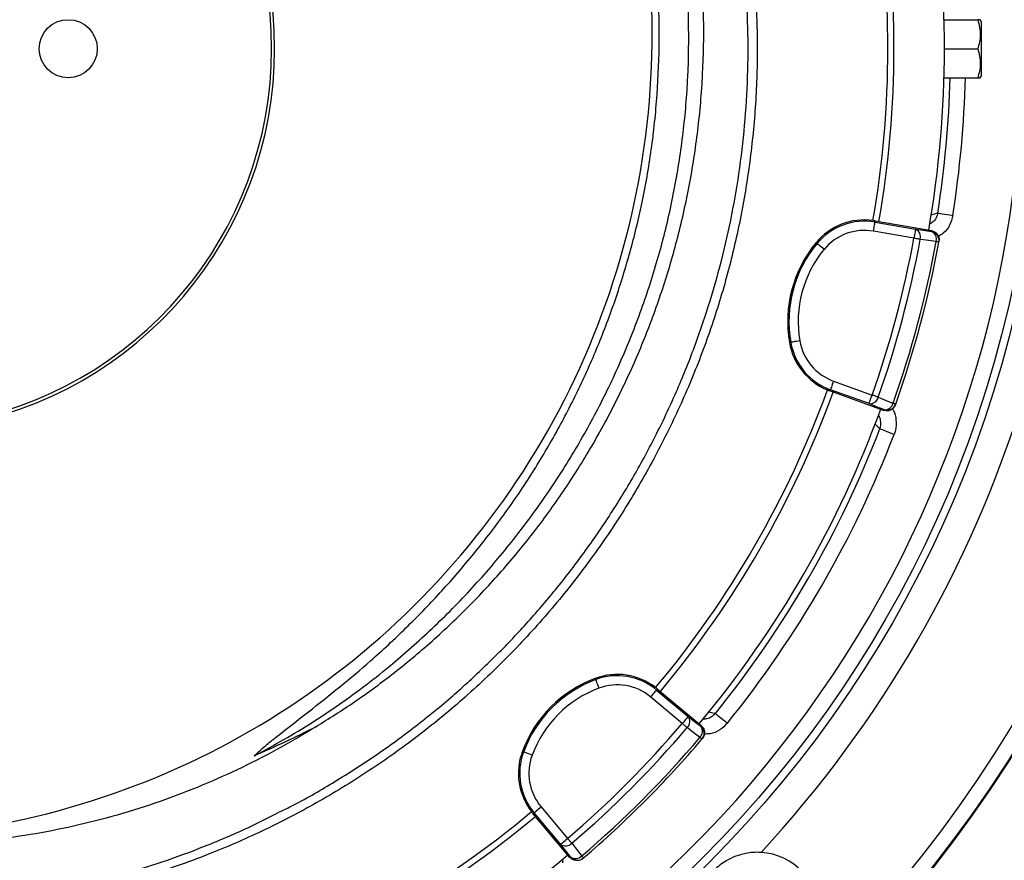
# Model space of a CAD drawing. Header units: millimetres. Extents: x 6202 to 13939, y 4827 to 14768.
# Tile 13 of 18: x 9698 to 11307, y 9750 to 11125. Entities that reach past the tile are written whole.
import ezdxf

# ---------------------------------------------------------------- set-up
doc = ezdxf.new("R2010")
doc.units = ezdxf.units.MM
doc.header["$LTSCALE"] = 5

msp = doc.modelspace()

# ---------------------------------------------------------------- linework, layer by layer
at = {"color": 7, "linetype": 'Continuous', "lineweight": 25}
for p, q in [((11208.9, 11124.8), (11263.8, 11124.8)), ((11269.5, 11122.3), (11268.1, 11124.8)), ((11269.5, 11122.3), (11269.5, 11032.3)), ((11209.5, 11077.3), (11263.8, 11077.3)), ((11208.9, 11029.8), (11263.8, 11029.8)), ((11268.1, 11029.8), (11269.5, 11032.3)), ((11096.4, 10795.8), (11096, 10793.8)), ((11096, 10793.8), (11162.1, 10782.2)), ((11096.4, 10795.8), (11188.4, 10779.8)), ((11159.6, 10767.4), (11093.4, 10779)), ((11188.1, 10778.6), (11188.4, 10779.8)), ((10999.6, 10760.1), (11001.2, 10758.7)), ((11200.3, 10761.1), (11200.5, 10762.3)), ((10956.1, 10596.8), (10958.2, 10597.1)), ((11028.1, 10533.7), (11091.3, 10510.9)), ((11022.3, 10517.6), (11023, 10519.6)), ((11110.1, 10485.8), (11022.3, 10517.6)), ((11086.2, 10496.8), (11023, 10519.6)), ((11129.4, 10495), (11129.8, 10496.1)), ((11110.1, 10485.8), (11110.5, 10487)), ((10638.7, 10047.6), (10639.4, 10045.6)), ((10740.4, 10030.1), (10739, 10028.5)), ((10739, 10028.5), (10790.5, 9985.4)), ((10740.4, 10030.1), (10812, 9970.2)), ((10780.9, 9973.9), (10729.4, 10017)), ((10811.2, 9969.3), (10812, 9970.2)), ((10813, 9948.1), (10813.8, 9949)), ((10519.4, 9927.8), (10521.4, 9927.1)), ((10550.2, 9837.2), (10593.5, 9785.9)), ((10537.1, 9826.2), (10538.8, 9827.6)), ((10597.3, 9754.8), (10537.1, 9826.2)), ((10582, 9776.2), (10538.8, 9827.6)), ((10597.3, 9754.8), (10598.2, 9755.6)), ((10618.5, 9753), (10619.4, 9753.8))]:
    msp.add_line(p, q, dxfattribs=at)
at = {"color": 7, "linetype": 'Continuous', "lineweight": 25, "flags": 128}
for points in [[(11187.6, 10805.6), (11189.5, 10806.1), (11196.8, 10808.1), (11198.5, 10808.6)], [(11198.5, 10808.6), (11199.1, 10808.5), (11200.6, 10808.2), (11203, 10807.9), (11206, 10807.4), (11209.7, 10806.8), (11213.9, 10806.1), (11218.5, 10805.4), (11223.2, 10804.7)], [(11093.4, 10779), (11093.9, 10781.8), (11094.4, 10784.5), (11094.8, 10787), (11095.2, 10789.2), (11095.5, 10791.1), (11095.8, 10792.5), (11095.9, 10793.4), (11096, 10793.8)], [(11162.1, 10782.2), (11162.1, 10781.8), (11161.9, 10780.9), (11161.7, 10779.5), (11161.4, 10777.7), (11161, 10775.5), (11160.5, 10773), (11160.1, 10770.3), (11159.6, 10767.4)], [(11162.1, 10782.2), (11175.4, 10780.4), (11188.1, 10778.6)], [(11012.8, 10749.2), (11010.6, 10751), (11008.4, 10752.8), (11006.5, 10754.4), (11004.7, 10755.8), (11003.3, 10757), (11002.2, 10757.9), (11001.5, 10758.5), (11001.2, 10758.7)], [(11170, 10765.5), (11168.9, 10765.7), (11167.8, 10765.9), (11166.5, 10766.2), (11165.2, 10766.4), (11163.9, 10766.6), (11162.4, 10766.9), (11161, 10767.2), (11159.6, 10767.4)], [(11196, 10761.9), (11175, 10764.8), (11170, 10765.5)], [(11200.3, 10761.1), (11200.2, 10761.1), (11200, 10761.2), (11199.7, 10761.2), (11199.2, 10761.3), (11198.6, 10761.4), (11197.8, 10761.6), (11197, 10761.7), (11196, 10761.9)], [(10973, 10599.6), (10970.2, 10599.2), (10967.4, 10598.7), (10964.9, 10598.3), (10962.7, 10597.9), (10960.9, 10597.6), (10959.5, 10597.3), (10958.6, 10597.2), (10958.2, 10597.1)], [(11028.1, 10533.7), (11027.2, 10531), (11026.2, 10528.4), (11025.4, 10526), (11024.6, 10523.9), (11024, 10522.2), (11023.5, 10520.8), (11023.2, 10520), (11023, 10519.6)], [(11086.2, 10496.8), (11086.3, 10497.1), (11086.6, 10498), (11087.1, 10499.3), (11087.7, 10501.1), (11088.5, 10503.2), (11089.4, 10505.6), (11090.3, 10508.2), (11091.3, 10510.9)], [(11110.5, 10487), (11098.6, 10491.8), (11086.2, 10496.8)], [(11101.3, 10507.3), (11100.3, 10507.7), (11099.1, 10508.1), (11098, 10508.5), (11096.7, 10509), (11095.4, 10509.4), (11094, 10509.9), (11092.7, 10510.4), (11091.3, 10510.9)], [(11101.3, 10507.3), (11121, 10499.4), (11125.6, 10497.5)], [(11129.8, 10496.1), (11129.7, 10496.1), (11129.5, 10496.2), (11129.2, 10496.3), (11128.7, 10496.5), (11128.1, 10496.7), (11127.4, 10496.9), (11126.6, 10497.2), (11125.6, 10497.5)], [(11103.9, 10455.5), (11102.6, 10456.9), (11097.2, 10462.3), (11096, 10463.5)], [(11127.2, 10446.5), (11122.8, 10448.2), (11118.5, 10449.9), (11114.5, 10451.4), (11111, 10452.8), (11108.1, 10453.9), (11105.9, 10454.7), (11104.5, 10455.3), (11103.9, 10455.5)], [(10644.7, 10031.5), (10643.7, 10034.2), (10642.7, 10036.8), (10641.8, 10039.2), (10641, 10041.3), (10640.4, 10043), (10639.9, 10044.4), (10639.6, 10045.2), (10639.4, 10045.6)], [(10729.4, 10017), (10731.2, 10019.2), (10733, 10021.3), (10734.6, 10023.3), (10736.1, 10025), (10737.3, 10026.4), (10738.2, 10027.5), (10738.8, 10028.2), (10739, 10028.5)], [(10790.5, 9985.4), (10790.3, 9985.1), (10789.7, 9984.4), (10788.8, 9983.3), (10787.6, 9981.9), (10786.1, 9980.2), (10784.5, 9978.2), (10782.7, 9976.1), (10780.9, 9973.9)], [(10790.5, 9985.4), (10801.1, 9977.2), (10811.2, 9969.3)], [(10824.3, 9992.9), (10826.1, 9992.4), (10833.5, 9990.5), (10835.2, 9990.1)], [(10835.2, 9990.1), (10835.7, 9989.7), (10836.9, 9988.7), (10838.7, 9987.2), (10841.1, 9985.3), (10844, 9982.9), (10847.3, 9980.2), (10850.9, 9977.4), (10854.6, 9974.4)], [(10789, 9967), (10788.2, 9967.8), (10787.3, 9968.5), (10786.3, 9969.3), (10785.3, 9970.2), (10784.2, 9971.1), (10783.1, 9972), (10782, 9973), (10780.9, 9973.9)], [(10809.7, 9950.9), (10792.9, 9964), (10789, 9967)], [(10813, 9948.1), (10813, 9948.1), (10812.8, 9948.3), (10812.5, 9948.5), (10812.2, 9948.8), (10811.7, 9949.2), (10811.1, 9949.7), (10810.4, 9950.3), (10809.7, 9950.9)], [(10535.4, 9921.9), (10532.7, 9922.9), (10530.1, 9923.9), (10527.8, 9924.7), (10525.6, 9925.5), (10523.9, 9926.2), (10522.6, 9926.7), (10521.7, 9927), (10521.4, 9927.1)], [(10550.2, 9837.2), (10548, 9835.4), (10545.9, 9833.6), (10544, 9832), (10542.3, 9830.5), (10540.8, 9829.3), (10539.7, 9828.4), (10539.1, 9827.8), (10538.8, 9827.6)], [(10582, 9776.2), (10582.3, 9776.4), (10583, 9777), (10584.1, 9777.9), (10585.5, 9779.2), (10587.2, 9780.6), (10589.2, 9782.2), (10591.3, 9784), (10593.5, 9785.9)], [(10598.2, 9755.6), (10590.3, 9765.7), (10582, 9776.2)], [(10600.4, 9777.8), (10599.7, 9778.6), (10598.9, 9779.5), (10598.1, 9780.5), (10597.2, 9781.5), (10596.3, 9782.6), (10595.4, 9783.6), (10594.4, 9784.7), (10593.5, 9785.9)], [(10600.4, 9777.8), (10613.5, 9761.1), (10616.6, 9757.2)], [(10619.4, 9753.8), (10619.4, 9753.9), (10619.2, 9754), (10619, 9754.3), (10618.7, 9754.7), (10618.3, 9755.2), (10617.8, 9755.7), (10617.2, 9756.4), (10616.6, 9757.2)]]:
    msp.add_lwpolyline(points, dxfattribs=at)
at = {"color": 7, "linetype": 'Continuous', "lineweight": 25}
for centre, radius in [((9489.5, 11077.3), 2165), ((9489.5, 11077.3), 2163.8), ((9489.5, 11077.3), 2138.8), ((9489.5, 11077.3), 1885.1), ((9489.5, 11077.3), 1872.4), ((9777, 11077.3), 47.5)]:
    msp.add_circle(centre, radius, dxfattribs=at)
for centre, radius, start, end in [((9489.5, 11077.3), 1847.4, 306.4353, 243.4191), ((9489.5, 11077.3), 625, 279.2069, 80.7931), ((9489.5, 11077.3), 620, 279.2818, 80.7182), ((9416.6, 11100.3), 1315, 277.6513, 23.3134), ((9489.5, 11077.3), 1720, 350.0668, 9.9503), ((9489.5, 11077.3), 1627.5, 350.0626, 9.9451), ((9489.5, 11077.3), 1637.5, 350.0652, 9.9429), ((11078.7, 10694.7), 102.6, 82.2169, 140.4461), ((11078.7, 10694.7), 100.5, 80.0975, 140.4461), ((11078.7, 10694.7), 102.6, 80.0975, 82.2169), ((11078.7, 10694.7), 85.5, 80.0975, 140.4461), ((11156.7, 10769.5), 13.8, 343.4332, 66.995), ((11182.7, 10765.9), 13.8, 343.4534, 67.0006), ((11185.6, 10763.8), 15, 349.6618, 80.1146), ((11155.8, 10631.1), 202.6, 140.4461, 189.7488), ((11155.8, 10631.1), 200.5, 140.4461, 189.7488), ((9498.5, 11072.1), 1688.8, 340.5889, 349.606), ((9498.5, 11072.1), 1699.4, 340.5889, 349.606), ((9498.5, 11072.1), 1725.6, 340.5508, 349.6441), ((9498.5, 11072.1), 1730, 340.5508, 349.6441), ((11155.8, 10631.1), 185.5, 140.4461, 189.7488), ((11057.3, 10614.1), 102.6, 189.7488, 247.714), ((11057.3, 10614.1), 100.5, 189.7488, 250.0975), ((11057.3, 10614.1), 85.5, 189.7488, 250.0975), ((9489.5, 11077.3), 1627.5, 320.0626, 339.9451), ((9489.5, 11077.3), 1637.5, 320.0652, 339.9429), ((11057.3, 10614.1), 102.6, 247.714, 250.0975), ((9489.5, 11077.3), 1935.1, 317.2152, 342.7848), ((11087.8, 10510.5), 13.8, 263.2, 346.7617), ((11112.2, 10500.7), 13.8, 263.1947, 346.741), ((11115.6, 10501.1), 15, 250.0807, 340.5327), ((9489.5, 11077.3), 1720, 320.0668, 339.9503), ((9489.5, 11077.3), 1730, 321.064, 338.936), ((9489.5, 11077.3), 1755, 321.064, 338.936), ((10709.5, 9857.7), 202.6, 110.4461, 159.7488), ((10709.5, 9857.7), 200.5, 110.4461, 159.7488), ((10674.5, 9951.4), 102.6, 52.2169, 110.4461), ((10674.5, 9951.4), 100.5, 50.0975, 110.4461), ((10709.5, 9857.7), 185.5, 110.4461, 159.7488), ((10674.5, 9951.4), 85.5, 50.0975, 110.4461), ((10674.5, 9951.4), 102.6, 50.0975, 52.2169), ((10779.5, 9977.1), 13.8, 313.4325, 36.9951), ((9494.7, 11068.3), 1688.8, 310.5889, 319.606), ((9494.7, 11068.3), 1699.4, 310.5889, 319.606), ((10800.2, 9961), 13.8, 313.4526, 37.0009), ((10801.6, 9957.8), 15, 319.662, 50.1145), ((9494.7, 11068.3), 1725.6, 310.5508, 319.6441), ((9494.7, 11068.3), 1730, 310.5508, 319.6441), ((10615.6, 9892.3), 102.6, 159.7488, 217.714), ((10615.6, 9892.3), 100.5, 159.7488, 220.0975), ((10615.6, 9892.3), 85.5, 159.7488, 220.0975), ((9489.5, 11077.3), 1627.5, 290.0626, 309.9451), ((9489.5, 11077.3), 1637.5, 290.0652, 309.9429), ((10615.6, 9892.3), 102.6, 217.714, 220.0975), ((10590.3, 9787.3), 13.8, 233.1989, 316.7628), ((9489.5, 11077.3), 1720, 290.0668, 309.9503), ((10606.5, 9766.6), 13.8, 233.195, 316.742), ((10609.7, 9765.2), 15, 220.0807, 310.5331), ((10903.7, 9663.1), 100, 183.4129, 86.5871)]:
    msp.add_arc(centre, radius, start, end, dxfattribs=at)
at = {"color": 8, "linetype": 'Continuous', "lineweight": 25}
for radius, end in [(1730, 358.4266), (1755, 358.449)]:
    msp.add_arc((9489.5, 11077.3), radius, 351.064, end, dxfattribs=at)
at = {"color": 7, "linetype": 'Continuous', "lineweight": 25}
msp.add_ellipse((9416.6, 11582.2), major_axis=(0, 1798.6), ratio=0.963433, start_param=3.53523, end_param=3.598839, dxfattribs=at)
for points, knots in [([(13119.4, 8189.9), (13146.2, 8228.5), (13199.2, 8304.7), (13273.2, 8420.7), (13342.1, 8535.9), (13405.9, 8650.3), (13464.9, 8763.5), (13519.2, 8875.4), (13569, 8985.7), (13616.7, 9099.4), (13661.9, 9216.1), (13704.2, 9335.4), (13741.8, 9452), (13775.2, 9565.6), (13804.4, 9676), (13830, 9783.1), (13852.9, 9890.8), (13873.1, 9998.7), (13890.5, 10106.3), (13904.6, 10209.3), (13915.7, 10307.5), (13924.3, 10401), (13930.6, 10489.6), (13935.1, 10575.7), (13938, 10660), (13939.2, 10744.3), (13938.9, 10827.8), (13937.1, 10911.6), (13932.7, 11020.8), (13923.6, 11155.6), (13907.2, 11315.8), (13884.9, 11476.4), (13856.7, 11637.3), (13822.5, 11798.3), (13784, 11951.3), (13742.4, 12096.2), (13698.4, 12232.7), (13650.1, 12368.1), (13597.4, 12502.2), (13540.3, 12634.9), (13478.9, 12765.8), (13411.6, 12894.1), (13339.1, 13019.4), (13261.4, 13141.6), (13178.6, 13260.3), (13090.9, 13375.5), (12998.5, 13486.9), (12901.3, 13594.3), (12799.7, 13697.5), (12693.9, 13796.4), (12584, 13890.7), (12470.2, 13980.3), (12352.9, 14064.9), (12232.2, 14144.5), (12108.2, 14219), (11974.3, 14291.7), (11830.8, 14362.6), (11677.8, 14431), (11522.7, 14493), (11365.7, 14548.9), (11206.8, 14598.5), (11046.1, 14641.9), (10884, 14678.9), (10720.9, 14709.6), (10557.2, 14733.6), (10395, 14751.6), (10287.2, 14758.2), (10234.2, 14761.5)], [0, 0, 0, 0, 0.015993, 0.031605, 0.046839, 0.061696, 0.076181, 0.090295, 0.10404, 0.117419, 0.132262, 0.146633, 0.160533, 0.173965, 0.18693, 0.199432, 0.211473, 0.224415, 0.236783, 0.248581, 0.259809, 0.270466, 0.280545, 0.290045, 0.299824, 0.30927, 0.31875, 0.328261, 0.337804, 0.355961, 0.374237, 0.392639, 0.411171, 0.429841, 0.448654, 0.464891, 0.481169, 0.497481, 0.513831, 0.530222, 0.54665, 0.563082, 0.579514, 0.595943, 0.612367, 0.628787, 0.645215, 0.661648, 0.678083, 0.694519, 0.710952, 0.727381, 0.7438, 0.76021, 0.776611, 0.793017, 0.812099, 0.831104, 0.85005, 0.868956, 0.88784, 0.906721, 0.925612, 0.944454, 0.963222, 0.981937, 1, 1, 1, 1]), ([(7194.6, 10718.6), (7194.6, 10718.6), (7194.6, 10760.5), (7174.5, 10843), (7169.1, 10968.9), (7165.6, 11094.8), (7170.2, 11220.7), (7180.3, 11336.3), (7194.8, 11441.6), (7211.9, 11536.6), (7233, 11630.9), (7258.2, 11725.1), (7287.6, 11819), (7321.3, 11912.5), (7359, 12004.4), (7400.2, 12093.8), (7444.7, 12180.5), (7492.3, 12264.6), (7543.4, 12346.6), (7598.4, 12427.1), (7657.2, 12506), (7720, 12583), (7786.1, 12657.4), (7854.5, 12728.1), (7925.3, 12795.2), (7998, 12858.7), (8073.4, 12919.2), (8151.9, 12977), (8233.5, 13032), (8318.3, 13083.9), (8405.2, 13132.2), (8497.2, 13178.3), (8594.5, 13221.6), (8697, 13261.6), (8801.3, 13296.7), (8902.9, 13325.5), (9001.2, 13348.8), (9096, 13367.1), (9191.6, 13381.5), (9288.5, 13392), (9386.7, 13398.5), (9486.1, 13400.7), (9585.5, 13398.8), (9683.8, 13392.6), (9780.7, 13382.4), (9876.3, 13368.3), (9971.1, 13350.2), (10066.1, 13328.1), (10160.9, 13301.7), (10255.4, 13270.9), (10348.5, 13236.2), (10439.1, 13197.9), (10527.2, 13156.2), (10612.7, 13111.3), (10696.2, 13062.9), (10778.4, 13010.5), (10859.1, 12954.2), (10938, 12893.9), (11014.3, 12830.3), (11087.2, 12764.1), (11156.5, 12695.6), (11222.3, 12624.9), (11285.2, 12551.5), (11345.5, 12474.9), (11403, 12395), (11457.6, 12312), (11508.7, 12226.7), (11555.6, 12140.1), (11598.3, 12052.5), (11637.1, 11964), (11672.1, 11874), (11703.7, 11781.8), (11731.6, 11687.4), (11755.6, 11590.9), (11775.5, 11493.6), (11791.1, 11396.3), (11802.4, 11299.4), (11809.6, 11203), (11812.8, 11106.3), (11812, 11008.7), (11807, 10910.3), (11797.7, 10811.2), (11784.2, 10712.6), (11766.7, 10615.8), (11745.3, 10520.8), (11720.3, 10427.7), (11691.5, 10335.8), (11658.5, 10244.3), (11621.4, 10153.4), (11580.1, 10063.3), (11534.9, 9975.1), (11485.4, 9887.1), (11429.9, 9800.6), (11374, 9712.3), (11322.9, 9662.5), (11307.3, 9631.3), (11307.3, 9631.3)], [0, 0, 0, 0, 0, 0.013633, 0.027295, 0.040968, 0.054631, 0.068264, 0.078732, 0.089209, 0.099686, 0.110154, 0.120926, 0.131708, 0.14249, 0.153263, 0.163733, 0.174212, 0.184692, 0.195162, 0.205937, 0.216721, 0.227506, 0.23828, 0.248751, 0.25923, 0.26971, 0.28018, 0.290954, 0.301738, 0.312522, 0.323296, 0.335224, 0.347165, 0.359107, 0.371035, 0.381506, 0.391987, 0.402467, 0.412938, 0.423714, 0.434499, 0.445285, 0.45606, 0.466528, 0.477006, 0.487483, 0.497952, 0.508724, 0.519506, 0.530287, 0.541059, 0.551524, 0.561997, 0.57247, 0.582934, 0.593703, 0.604482, 0.615261, 0.62603, 0.636502, 0.646982, 0.657463, 0.667934, 0.678709, 0.689493, 0.700278, 0.711053, 0.721522, 0.732, 0.742479, 0.752948, 0.763722, 0.774506, 0.78529, 0.796064, 0.806545, 0.817036, 0.827527, 0.838009, 0.848796, 0.859593, 0.87039, 0.881177, 0.891621, 0.902073, 0.912526, 0.92297, 0.933715, 0.94447, 0.955226, 0.965971, 0.977312, 0.988659, 1, 1, 1, 1, 1]), ([(10697.9, 11811.5), (10712.4, 11786.6), (10741.4, 11736.8), (10779.1, 11658.9), (10813.5, 11576.4), (10843.3, 11488.8), (10867.9, 11396.4), (10886.3, 11302.5), (10898.4, 11207.7), (10904.1, 11112.4), (10903.2, 11016.9), (10895.8, 10921.5), (10882, 10826.7), (10862, 10733.1), (10835.7, 10641.3), (10803.2, 10551.4), (10764.6, 10463.9), (10720.3, 10379), (10670.4, 10297.3), (10614.6, 10218.5), (10552.8, 10142.9), (10485.2, 10071.1), (10413.7, 10004.8), (10338.6, 9944.4), (10260.4, 9889.8), (10178.7, 9840.5), (10094.1, 9796.7), (10018.6, 9764), (9953.7, 9739.9), (9900.8, 9722.7), (9847.7, 9707.5), (9812.3, 9699.3), (9794.5, 9695.1)], [0, 0, 0, 0, 0.032167, 0.064364, 0.09653, 0.132001, 0.167593, 0.203225, 0.238817, 0.274287, 0.309786, 0.345406, 0.381068, 0.416688, 0.452187, 0.487685, 0.523305, 0.558966, 0.594586, 0.630084, 0.666776, 0.703512, 0.740203, 0.775576, 0.81107, 0.846604, 0.882097, 0.91747, 0.938401, 0.959332, 0.979666, 1, 1, 1, 1]), ([(10122.7, 9829.1), (10129, 9832.2), (10158.5, 9846.5), (10209.8, 9876.3), (10276.4, 9918.6), (10340.9, 9965.4), (10401, 10014.2), (10456.6, 10064.7), (10508, 10116.6), (10556.9, 10171.3), (10603.8, 10229.8), (10648.3, 10291.8), (10690.1, 10357.4), (10728.5, 10425.8), (10763.4, 10496.9), (10794.4, 10570.6), (10820.9, 10645.3), (10843, 10720.6), (10860.7, 10796.2), (10874.3, 10873.5), (10883.6, 10952.2), (10888.5, 11032), (10888.8, 11111.2), (10884.7, 11189.6), (10876.3, 11266.8), (10863.5, 11344.1), (10846.3, 11421.4), (10824.4, 11498.2), (10801.5, 11564.3), (10779.3, 11619.9), (10759.1, 11665.7), (10737.2, 11710.7), (10712.8, 11756.9), (10694.7, 11787.5), (10685.1, 11803.7)], [0, 0, 0, 0, 0.009081, 0.042659, 0.077208, 0.111785, 0.146335, 0.17791, 0.209485, 0.241408, 0.27333, 0.307026, 0.340748, 0.374444, 0.409119, 0.443823, 0.478498, 0.512194, 0.545916, 0.579611, 0.614288, 0.648992, 0.683669, 0.717337, 0.751031, 0.784699, 0.819347, 0.854024, 0.888673, 0.910324, 0.931976, 0.953739, 0.975501, 1, 1, 1, 1]), ([(10181.7, 9968.4), (10203, 9981.7), (10245.6, 10008.5), (10309.3, 10055.3), (10372.7, 10108), (10434.9, 10167.2), (10493.2, 10230.3), (10547, 10296.7), (10596.7, 10367), (10641.8, 10440.9), (10682.4, 10518.3), (10717.9, 10598.1), (10748.1, 10679.9), (10773.4, 10764.8), (10793.2, 10852.8), (10807.3, 10943.7), (10815.2, 11035.4), (10816.9, 11127.3), (10812.2, 11219.5), (10800.8, 11311.7), (10782.9, 11403.5), (10758.4, 11494), (10729.8, 11578.8), (10706.3, 11632.1), (10695.5, 11656.8)], [0, 0, 0, 0, 0.038473, 0.076945, 0.120869, 0.164933, 0.20905, 0.253124, 0.297055, 0.342211, 0.387503, 0.432846, 0.478147, 0.523311, 0.571153, 0.619154, 0.667207, 0.715204, 0.763043, 0.811658, 0.86044, 0.90928, 0.958066, 1, 1, 1, 1]), ([(10306.9, 10071.2), (10330.4, 10091.6), (10377.3, 10132.4), (10442.1, 10199.2), (10502.4, 10269.7), (10557.6, 10344.2), (10607.4, 10422), (10651.6, 10502.9), (10690.1, 10586.5), (10722.7, 10672.5), (10749.2, 10760.3), (10769.4, 10849.7), (10783.4, 10940.2), (10791, 11031.4), (10792.2, 11122.9), (10787, 11214.3), (10775.4, 11305.1), (10757.5, 11395), (10733.2, 11483.4), (10704.8, 11566.3), (10681.6, 11618.4), (10670.9, 11642.4)], [0, 0, 0, 0, 0.053024, 0.106046, 0.15907, 0.212092, 0.265115, 0.318138, 0.371161, 0.424184, 0.477207, 0.530229, 0.583253, 0.636275, 0.689299, 0.742321, 0.795345, 0.848367, 0.901391, 0.954413, 1, 1, 1, 1]), ([(10081.3, 9921.1), (10087.2, 9926.6), (10099.1, 9937.4), (10128.9, 9961), (10169.7, 9992.8), (10221.2, 10033.4), (10275, 10078.6), (10329.7, 10129.6), (10385.1, 10186.7), (10437.3, 10246.8), (10486.1, 10309.6), (10531.4, 10375.5), (10572.9, 10444.6), (10610.4, 10516.6), (10643.6, 10590.9), (10672.3, 10667), (10696.3, 10744.6), (10716.2, 10826.4), (10731.3, 10912.3), (10740.7, 11002.3), (10744.2, 11092.8), (10741.5, 11183.3), (10732.8, 11273), (10717.8, 11361.6), (10697.1, 11449), (10670, 11534.6), (10648.7, 11593.5), (10634.9, 11622.9), (10633.9, 11625.2)], [0, 0, 0, 0, 0.012652, 0.025321, 0.058969, 0.09264, 0.126298, 0.167026, 0.207849, 0.248693, 0.289493, 0.330202, 0.371721, 0.413392, 0.455141, 0.496888, 0.538556, 0.580073, 0.626334, 0.672756, 0.719232, 0.765654, 0.811915, 0.857828, 0.903899, 0.950023, 0.996093, 1, 1, 1, 1]), ([(11263.8, 11124.8), (11265.1, 11120.7), (11267.5, 11112.3), (11268.4, 11100), (11267.1, 11088.2), (11264.9, 11080.9), (11263.8, 11077.3)], [0, 0, 0, 0, 0.264609, 0.53495, 0.765348, 1, 1, 1, 1]), ([(11267.8, 11124.8), (11267.8, 11124.8), (11268, 11124.8), (11266.2, 11124.8), (11264.4, 11124.8), (11263.8, 11124.8)], [0, 0, 0, 0, 0.249773, 0.764242, 1, 1, 1, 1]), ([(11263.8, 11077.3), (11265.1, 11073.2), (11267.5, 11064.8), (11268.4, 11052.5), (11267.1, 11040.7), (11264.9, 11033.4), (11263.8, 11029.8)], [0, 0, 0, 0, 0.264604, 0.53495, 0.765342, 1, 1, 1, 1]), ([(11263.8, 11029.8), (11264.4, 11029.8), (11266.2, 11029.8), (11268, 11029.8), (11267.8, 11029.8), (11267.8, 11029.8)], [0, 0, 0, 0, 0.235755, 0.737375, 1, 1, 1, 1]), ([(11198.5, 10808.6), (11197.8, 10805.8), (11196.4, 10800.4), (11191.4, 10793.9), (11187, 10791.4), (11185, 10790.4)], [0, 0, 0, 0, 0.357266, 0.714783, 1, 1, 1, 1]), ([(11188.4, 10779.8), (11190, 10779.3), (11193.2, 10778.4), (11197.2, 10775.1), (11199.9, 10770.8), (11201, 10766.3), (11200.7, 10763.4), (11200.5, 10762.3)], [0, 0, 0, 0, 0.21355, 0.427096, 0.640704, 0.854432, 1, 1, 1, 1]), ([(11129.4, 10495), (11128.7, 10493.4), (11127.2, 10490.3), (11123.3, 10487), (11118.6, 10485), (11113.9, 10484.8), (11111.2, 10485.5), (11110.1, 10485.8)], [0, 0, 0, 0, 0.213877, 0.427753, 0.641576, 0.855266, 1, 1, 1, 1]), ([(11103.9, 10455.5), (11104.3, 10456.6), (11105.6, 10460.4), (11105.8, 10467.3), (11104.3, 10474), (11101.9, 10477.1), (11101.2, 10478)], [0, 0, 0, 0, 0.148746, 0.504863, 0.86135, 1, 1, 1, 1]), ([(10081.3, 9921.1), (10097.6, 9929.6), (10145.1, 9955.6), (10221.3, 10003.9), (10278.9, 10047.8), (10306.9, 10071.2)], [0.78605332, 0.78605332, 0.78605332, 0.78605332, 0.7997499, 0.82649324, 0.85323657, 0.85323657, 0.85323657, 0.85323657]), ([(10835.2, 9990.1), (10833.2, 9988.1), (10829.2, 9984.1), (10821.8, 9981), (10816.8, 9981), (10814.6, 9981.1)], [0, 0, 0, 0, 0.360268, 0.720792, 1, 1, 1, 1]), ([(10181.7, 9968.4), (10180.8, 9967.8), (10159.6, 9954.6), (10117.4, 9930.1), (10053.6, 9897.5), (9987.3, 9868.3), (9918.9, 9842.7), (9848.4, 9820.9), (9777.4, 9803.3), (9706.2, 9789.9), (9634.6, 9780.7), (9562.3, 9775.2), (9513.8, 9775.1), (9489.5, 9775)], [0, 0, 0, 0, 0.004301, 0.102556, 0.200887, 0.299141, 0.400327, 0.501599, 0.602786, 0.701453, 0.80012, 0.90006, 1, 1, 1, 1]), ([(10812, 9970.2), (10813.2, 9969), (10815.6, 9966.6), (10817.3, 9961.7), (10817.5, 9956.6), (10816.2, 9952.2), (10814.5, 9949.9), (10813.8, 9949)], [0, 0, 0, 0, 0.213549, 0.427097, 0.640704, 0.854432, 1, 1, 1, 1]), ([(9791.2, 9707.9), (9793.4, 9708.4), (9817.9, 9713.5), (9864.5, 9726.3), (9932.1, 9747.2), (10001.3, 9772.9), (10065.5, 9800.1), (10105.4, 9820.4), (10122.7, 9829.1)], [0, 0, 0, 0, 0.018753, 0.206914, 0.4052463, 0.6139492, 0.8331821, 1, 1, 1, 1]), ([(10618.5, 9753), (10617.1, 9752.1), (10614.3, 9750.1), (10609.2, 9749.2), (10604.2, 9749.9), (10600.1, 9751.9), (10598.1, 9754), (10597.3, 9754.8)], [0, 0, 0, 0, 0.213877, 0.427756, 0.641575, 0.85527, 1, 1, 1, 1]), ([(10909.7, 9762.9), (10909.6, 9762.9), (10905.3, 9763.1), (10896.8, 9763.1), (10882.9, 9761.2), (10868, 9757), (10854.1, 9750.3), (10842.4, 9742.3), (10832.8, 9733.9), (10824.4, 9724.3), (10816.4, 9712.6), (10809.7, 9698.5), (10805.5, 9683.8), (10803.8, 9670.2), (10803.7, 9661.8), (10803.9, 9657.5), (10803.9, 9657.1)], [0, 0, 0, 0, 0.001734, 0.074811, 0.148009, 0.250112, 0.352219, 0.426329, 0.500337, 0.574558, 0.648882, 0.751198, 0.853507, 0.923767, 0.993926, 1, 1, 1, 1]), ([(10585.4, 9745.7), (10585.7, 9746.9), (10586.1, 9749), (10585.8, 9751), (10585.7, 9752)], [0, 0, 0, 0, 0.556095, 1, 1, 1, 1])]:
    msp.add_open_spline(points, degree=3, knots=knots, dxfattribs=at)
at = {"color": 8, "linetype": 'Continuous', "lineweight": 25}
for points, knots in [([(11223.2, 10804.7), (11221.8, 10799.3), (11218.9, 10788.4), (11210, 10776.4), (11202.4, 10772), (11199.7, 10770.5)], [0, 0, 0, 0, 0.391577, 0.783144, 1, 1, 1, 1]), ([(11124.2, 10488.2), (11124.7, 10487.5), (11128.5, 10482.3), (11130.9, 10470), (11130.5, 10456.3), (11128, 10448.7), (11127.2, 10446.5)], [0, 0, 0, 0, 0.056627, 0.446865, 0.836975, 1, 1, 1, 1]), ([(10854.6, 9974.4), (10850.7, 9970.4), (10842.7, 9962.4), (10829, 9956.5), (10820.3, 9956.5), (10817.2, 9956.5)], [0, 0, 0, 0, 0.391576, 0.783143, 1, 1, 1, 1])]:
    msp.add_open_spline(points, degree=3, knots=knots, dxfattribs=at)

doc.saveas('drawing.dxf')
